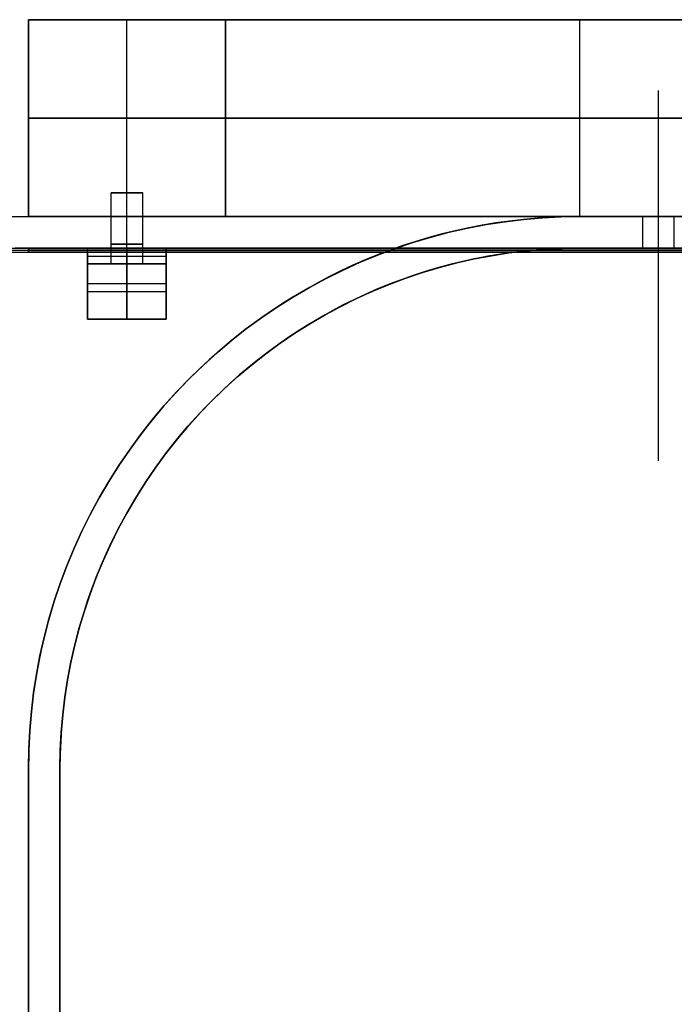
# Model space of a CAD drawing. Extents: x -1808 to 814, y 59 to 2017.
# Tile 28 of 52: x -741 to -658, y 1068 to 1193. Entities that reach past the tile are written whole.
import ezdxf

# ---------------------------------------------------------------- set-up
doc = ezdxf.new("R2010")
doc.units = 0
for name, color, linetype in [('LIVELLO_01', 12, 'CONTINUOUS'), ('LIVELLO_02', 192, 'CONTINUOUS'), ('LIVELLO_03', 5, 'CONTINUOUS'), ('PREDEFINITO', 7, 'CONTINUOUS')]:
    doc.layers.add(name, color=color, linetype=linetype)

msp = doc.modelspace()

# ---------------------------------------------------------------- linework, layer by layer
at = {"layer": 'LIVELLO_01'}
for p, q in [((-739.96, 1193, 67.61), (-740, 1193, 70)), ((-740, 1193, 70), (-740, 1193, 500)), ((-740, 1193, 500), (-740, 1168, 500)), ((-740, 1193, 500), (-715, 1193, 500)), ((-740, 1168, 70), (-740, 1193, 70)), ((-740, 1193, 250), (-715, 1193, 250)), ((-739.84, 1193, 65.22), (-739.96, 1193, 67.61)), ((-739.63, 1193, 62.84), (-739.84, 1193, 65.22)), ((-739.35, 1193, 60.47), (-739.63, 1193, 62.84)), ((-738.98, 1193, 58.11), (-739.35, 1193, 60.47)), ((-738.54, 1193, 55.76), (-738.98, 1193, 58.11)), ((-738.01, 1193, 53.43), (-738.54, 1193, 55.76)), ((-737.4, 1193, 51.11), (-738.01, 1193, 53.43)), ((-736.72, 1193, 48.82), (-737.4, 1193, 51.11)), ((-735.96, 1193, 46.56), (-736.72, 1193, 48.82)), ((-735.12, 1193, 44.32), (-735.96, 1193, 46.56)), ((-734.2, 1193, 42.11), (-735.12, 1193, 44.32)), ((-733.22, 1193, 39.94), (-734.2, 1193, 42.11)), ((-732.15, 1193, 37.8), (-733.22, 1193, 39.94)), ((-731.02, 1193, 35.69), (-732.15, 1193, 37.8)), ((-729.81, 1193, 33.63), (-731.02, 1193, 35.69)), ((-728.53, 1193, 31.61), (-729.81, 1193, 33.63)), ((-727.19, 1193, 29.63), (-728.53, 1193, 31.61)), ((-727.5, 1168, 500), (-727.5, 1193, 500)), ((-725.78, 1193, 27.7), (-727.19, 1193, 29.63)), ((-724.3, 1193, 25.82), (-725.78, 1193, 27.7)), ((-722.76, 1193, 24), (-724.3, 1193, 25.82)), ((-721.16, 1193, 22.22), (-722.76, 1193, 24)), ((-719.5, 1193, 20.5), (-721.16, 1193, 22.22)), ((-717.78, 1193, 18.84), (-719.5, 1193, 20.5)), ((-716, 1193, 17.24), (-717.78, 1193, 18.84)), ((-714.18, 1193, 15.7), (-716, 1193, 17.24)), ((-715, 1193, 500), (-715, 1168, 500)), ((-715, 1193, 500), (-715, 1193, 70)), ((-715, 1193, 70), (-714.97, 1193, 68.46)), ((-715, 1168, 70), (-715, 1193, 70)), ((-714.97, 1193, 68.46), (-714.9, 1193, 66.93)), ((-714.9, 1193, 66.93), (-714.76, 1193, 65.4)), ((-714.76, 1193, 65.4), (-714.58, 1193, 63.87)), ((-714.58, 1193, 63.87), (-714.35, 1193, 62.35)), ((-714.35, 1193, 62.35), (-714.06, 1193, 60.84)), ((-712.3, 1193, 14.22), (-714.18, 1193, 15.7)), ((-714.06, 1193, 60.84), (-713.72, 1193, 59.35)), ((-713.72, 1193, 59.35), (-713.33, 1193, 57.86)), ((-713.33, 1193, 57.86), (-712.89, 1193, 56.39)), ((-712.89, 1193, 56.39), (-712.4, 1193, 54.93)), ((-712.4, 1193, 54.93), (-711.86, 1193, 53.49)), ((-710.37, 1193, 12.81), (-712.3, 1193, 14.22)), ((-711.86, 1193, 53.49), (-711.27, 1193, 52.07)), ((-711.27, 1193, 52.07), (-710.64, 1193, 50.67)), ((-710.64, 1193, 50.67), (-709.95, 1193, 49.3)), ((-708.39, 1193, 11.47), (-710.37, 1193, 12.81)), ((-709.95, 1193, 49.3), (-709.22, 1193, 47.95)), ((-709.22, 1193, 47.95), (-708.45, 1193, 46.62)), ((-708.45, 1193, 46.62), (-707.63, 1193, 45.32)), ((-706.37, 1193, 10.19), (-708.39, 1193, 11.47)), ((-707.63, 1193, 45.32), (-706.76, 1193, 44.05)), ((-706.76, 1193, 44.05), (-705.86, 1193, 42.81)), ((-704.31, 1193, 8.98), (-706.37, 1193, 10.19)), ((-705.86, 1193, 42.81), (-704.91, 1193, 41.6)), ((-704.91, 1193, 41.6), (-703.92, 1193, 40.43)), ((-702.2, 1193, 7.85), (-704.31, 1193, 8.98)), ((-703.92, 1193, 40.43), (-702.89, 1193, 39.29)), ((-702.89, 1193, 39.29), (-701.82, 1193, 38.18)), ((-700.06, 1193, 6.78), (-702.2, 1193, 7.85)), ((-701.82, 1193, 38.18), (-700.71, 1193, 37.11)), ((-700.71, 1193, 37.11), (-699.57, 1193, 36.08)), ((-697.89, 1193, 5.8), (-700.06, 1193, 6.78)), ((-699.57, 1193, 36.08), (-698.4, 1193, 35.09)), ((-698.4, 1193, 35.09), (-697.19, 1193, 34.14)), ((-695.68, 1193, 4.88), (-697.89, 1193, 5.8)), ((-697.19, 1193, 34.14), (-695.95, 1193, 33.24)), ((-695.95, 1193, 33.24), (-694.68, 1193, 32.37)), ((-693.44, 1193, 4.04), (-695.68, 1193, 4.88)), ((-694.68, 1193, 32.37), (-693.38, 1193, 31.55)), ((-691.18, 1193, 3.28), (-693.44, 1193, 4.04)), ((-693.38, 1193, 31.55), (-692.05, 1193, 30.78)), ((-692.05, 1193, 30.78), (-690.7, 1193, 30.05)), ((-688.89, 1193, 2.6), (-691.18, 1193, 3.28)), ((-690.7, 1193, 30.05), (-689.33, 1193, 29.36)), ((-689.33, 1193, 29.36), (-687.93, 1193, 28.73)), ((-686.57, 1193, 1.99), (-688.89, 1193, 2.6)), ((-687.93, 1193, 28.73), (-686.51, 1193, 28.14)), ((-684.24, 1193, 1.46), (-686.57, 1193, 1.99)), ((-686.51, 1193, 28.14), (-685.07, 1193, 27.6)), ((-685.07, 1193, 27.6), (-683.61, 1193, 27.11)), ((-681.89, 1193, 1.02), (-684.24, 1193, 1.46)), ((-683.61, 1193, 27.11), (-682.14, 1193, 26.67)), ((-682.14, 1193, 26.67), (-680.65, 1193, 26.28)), ((-679.53, 1193, 0.65), (-681.89, 1193, 1.02)), ((-680.65, 1193, 26.28), (-679.16, 1193, 25.94)), ((-677.16, 1193, 0.37), (-679.53, 1193, 0.65)), ((-679.16, 1193, 25.94), (-677.65, 1193, 25.65)), ((-677.65, 1193, 25.65), (-676.13, 1193, 25.42)), ((-674.78, 1193, 0.16), (-677.16, 1193, 0.37)), ((-676.13, 1193, 25.42), (-674.6, 1193, 25.24)), ((-672.39, 1193, 0.04), (-674.78, 1193, 0.16)), ((-674.6, 1193, 25.24), (-673.07, 1193, 25.1)), ((-673.07, 1193, 25.1), (-671.54, 1193, 25.03)), ((-670, 1193), (-672.39, 1193, 0.04)), ((-671.54, 1193, 25.03), (-670, 1193, 25)), ((-500, 1193), (-670, 1193)), ((-670, 1193, 25), (-500, 1193, 25)), ((-670, 1168), (-670, 1193)), ((-670, 1168, 25), (-670, 1193, 25)), ((-740, 1180.5, 500), (-740, 1180.5, 70)), ((-740, 1180.5, 70), (-739.96, 1180.5, 67.61)), ((-715, 1180.5, 500), (-740, 1180.5, 500)), ((-739.96, 1180.5, 67.61), (-739.84, 1180.5, 65.22)), ((-739.84, 1180.5, 65.22), (-739.63, 1180.5, 62.84)), ((-739.63, 1180.5, 62.84), (-739.35, 1180.5, 60.47)), ((-739.35, 1180.5, 60.47), (-738.98, 1180.5, 58.11)), ((-738.98, 1180.5, 58.11), (-738.54, 1180.5, 55.76)), ((-738.54, 1180.5, 55.76), (-738.01, 1180.5, 53.43)), ((-738.01, 1180.5, 53.43), (-737.4, 1180.5, 51.11)), ((-737.4, 1180.5, 51.11), (-736.72, 1180.5, 48.82)), ((-736.72, 1180.5, 48.82), (-735.96, 1180.5, 46.56)), ((-735.96, 1180.5, 46.56), (-735.12, 1180.5, 44.32)), ((-735.12, 1180.5, 44.32), (-734.2, 1180.5, 42.11)), ((-734.2, 1180.5, 42.11), (-733.22, 1180.5, 39.94)), ((-733.22, 1180.5, 39.94), (-732.15, 1180.5, 37.8)), ((-732.15, 1180.5, 37.8), (-731.02, 1180.5, 35.69)), ((-731.02, 1180.5, 35.69), (-729.81, 1180.5, 33.63)), ((-729.81, 1180.5, 33.63), (-728.53, 1180.5, 31.61)), ((-728.53, 1180.5, 31.61), (-727.19, 1180.5, 29.63)), ((-727.19, 1180.5, 29.63), (-725.78, 1180.5, 27.7)), ((-725.78, 1180.5, 27.7), (-724.3, 1180.5, 25.82)), ((-724.3, 1180.5, 25.82), (-722.76, 1180.5, 24)), ((-722.76, 1180.5, 24), (-721.16, 1180.5, 22.22)), ((-721.16, 1180.5, 22.22), (-719.5, 1180.5, 20.5)), ((-719.5, 1180.5, 20.5), (-717.78, 1180.5, 18.84)), ((-717.78, 1180.5, 18.84), (-716, 1180.5, 17.24)), ((-716, 1180.5, 17.24), (-714.18, 1180.5, 15.7)), ((-714.97, 1180.5, 68.46), (-715, 1180.5, 70)), ((-715, 1180.5, 70), (-715, 1180.5, 500)), ((-714.9, 1180.5, 66.93), (-714.97, 1180.5, 68.46)), ((-714.76, 1180.5, 65.4), (-714.9, 1180.5, 66.93)), ((-714.58, 1180.5, 63.87), (-714.76, 1180.5, 65.4)), ((-714.35, 1180.5, 62.35), (-714.58, 1180.5, 63.87)), ((-714.06, 1180.5, 60.84), (-714.35, 1180.5, 62.35)), ((-714.18, 1180.5, 15.7), (-712.3, 1180.5, 14.22)), ((-713.72, 1180.5, 59.35), (-714.06, 1180.5, 60.84)), ((-713.33, 1180.5, 57.86), (-713.72, 1180.5, 59.35)), ((-712.89, 1180.5, 56.39), (-713.33, 1180.5, 57.86)), ((-712.4, 1180.5, 54.93), (-712.89, 1180.5, 56.39)), ((-711.86, 1180.5, 53.49), (-712.4, 1180.5, 54.93)), ((-712.3, 1180.5, 14.22), (-710.37, 1180.5, 12.81)), ((-711.27, 1180.5, 52.07), (-711.86, 1180.5, 53.49)), ((-710.64, 1180.5, 50.67), (-711.27, 1180.5, 52.07)), ((-709.95, 1180.5, 49.3), (-710.64, 1180.5, 50.67)), ((-710.37, 1180.5, 12.81), (-708.39, 1180.5, 11.47)), ((-709.22, 1180.5, 47.95), (-709.95, 1180.5, 49.3)), ((-708.45, 1180.5, 46.62), (-709.22, 1180.5, 47.95)), ((-707.63, 1180.5, 45.32), (-708.45, 1180.5, 46.62)), ((-708.39, 1180.5, 11.47), (-706.37, 1180.5, 10.19)), ((-706.76, 1180.5, 44.05), (-707.63, 1180.5, 45.32)), ((-705.86, 1180.5, 42.81), (-706.76, 1180.5, 44.05)), ((-706.37, 1180.5, 10.19), (-704.31, 1180.5, 8.98)), ((-704.91, 1180.5, 41.6), (-705.86, 1180.5, 42.81)), ((-703.92, 1180.5, 40.43), (-704.91, 1180.5, 41.6)), ((-704.31, 1180.5, 8.98), (-702.2, 1180.5, 7.85)), ((-702.89, 1180.5, 39.29), (-703.92, 1180.5, 40.43)), ((-701.82, 1180.5, 38.18), (-702.89, 1180.5, 39.29)), ((-702.2, 1180.5, 7.85), (-700.06, 1180.5, 6.78)), ((-700.71, 1180.5, 37.11), (-701.82, 1180.5, 38.18)), ((-699.57, 1180.5, 36.08), (-700.71, 1180.5, 37.11)), ((-700.06, 1180.5, 6.78), (-697.89, 1180.5, 5.8)), ((-698.4, 1180.5, 35.09), (-699.57, 1180.5, 36.08)), ((-697.19, 1180.5, 34.14), (-698.4, 1180.5, 35.09)), ((-697.89, 1180.5, 5.8), (-695.68, 1180.5, 4.88)), ((-695.95, 1180.5, 33.24), (-697.19, 1180.5, 34.14)), ((-694.68, 1180.5, 32.37), (-695.95, 1180.5, 33.24)), ((-695.68, 1180.5, 4.88), (-693.44, 1180.5, 4.04)), ((-693.38, 1180.5, 31.55), (-694.68, 1180.5, 32.37)), ((-693.44, 1180.5, 4.04), (-691.18, 1180.5, 3.28)), ((-692.05, 1180.5, 30.78), (-693.38, 1180.5, 31.55)), ((-690.7, 1180.5, 30.05), (-692.05, 1180.5, 30.78)), ((-691.18, 1180.5, 3.28), (-688.89, 1180.5, 2.6)), ((-689.33, 1180.5, 29.36), (-690.7, 1180.5, 30.05)), ((-687.93, 1180.5, 28.73), (-689.33, 1180.5, 29.36)), ((-688.89, 1180.5, 2.6), (-686.57, 1180.5, 1.99)), ((-686.51, 1180.5, 28.14), (-687.93, 1180.5, 28.73)), ((-686.57, 1180.5, 1.99), (-684.24, 1180.5, 1.46)), ((-685.07, 1180.5, 27.6), (-686.51, 1180.5, 28.14)), ((-683.61, 1180.5, 27.11), (-685.07, 1180.5, 27.6)), ((-684.24, 1180.5, 1.46), (-681.89, 1180.5, 1.02)), ((-682.14, 1180.5, 26.67), (-683.61, 1180.5, 27.11)), ((-680.65, 1180.5, 26.28), (-682.14, 1180.5, 26.67)), ((-681.89, 1180.5, 1.02), (-679.53, 1180.5, 0.65)), ((-679.16, 1180.5, 25.94), (-680.65, 1180.5, 26.28)), ((-679.53, 1180.5, 0.65), (-677.16, 1180.5, 0.37)), ((-677.65, 1180.5, 25.65), (-679.16, 1180.5, 25.94)), ((-676.13, 1180.5, 25.42), (-677.65, 1180.5, 25.65)), ((-677.16, 1180.5, 0.37), (-674.78, 1180.5, 0.16)), ((-674.6, 1180.5, 25.24), (-676.13, 1180.5, 25.42)), ((-674.78, 1180.5, 0.16), (-672.39, 1180.5, 0.04)), ((-673.07, 1180.5, 25.1), (-674.6, 1180.5, 25.24)), ((-671.54, 1180.5, 25.03), (-673.07, 1180.5, 25.1)), ((-672.39, 1180.5, 0.04), (-670, 1180.5)), ((-670, 1180.5, 25), (-671.54, 1180.5, 25.03)), ((-670, 1180.5), (-500, 1180.5)), ((-500, 1180.5, 25), (-670, 1180.5, 25)), ((-729.5, 1168, 482.5), (-729.5, 1171, 482.5)), ((-725.5, 1171, 482.5), (-729.5, 1171, 482.5)), ((-727.5, 1171, 480.5), (-727.5, 1171, 484.5)), ((-727.5, 1168, 484.5), (-727.5, 1171, 484.5)), ((-727.5, 1168, 480.5), (-727.5, 1171, 480.5)), ((-725.5, 1168, 482.5), (-725.5, 1171, 482.5)), ((-740, 1168, 500), (-715, 1168, 500)), ((-739.96, 1168, 67.61), (-740, 1168, 70)), ((-740, 1168, 70), (-740, 1168, 500)), ((-740, 1168, 250), (-715, 1168, 250)), ((-739.84, 1168, 65.22), (-739.96, 1168, 67.61)), ((-739.63, 1168, 62.84), (-739.84, 1168, 65.22)), ((-739.35, 1168, 60.47), (-739.63, 1168, 62.84)), ((-738.98, 1168, 58.11), (-739.35, 1168, 60.47)), ((-738.54, 1168, 55.76), (-738.98, 1168, 58.11)), ((-738.01, 1168, 53.43), (-738.54, 1168, 55.76)), ((-737.4, 1168, 51.11), (-738.01, 1168, 53.43)), ((-736.72, 1168, 48.82), (-737.4, 1168, 51.11)), ((-735.96, 1168, 46.56), (-736.72, 1168, 48.82)), ((-735.12, 1168, 44.32), (-735.96, 1168, 46.56)), ((-734.2, 1168, 42.11), (-735.12, 1168, 44.32)), ((-733.22, 1168, 39.94), (-734.2, 1168, 42.11)), ((-732.15, 1168, 37.8), (-733.22, 1168, 39.94)), ((-731.02, 1168, 35.69), (-732.15, 1168, 37.8)), ((-729.81, 1168, 33.63), (-731.02, 1168, 35.69)), ((-728.53, 1168, 31.61), (-729.81, 1168, 33.63)), ((-727.19, 1168, 29.63), (-728.53, 1168, 31.61)), ((-725.78, 1168, 27.7), (-727.19, 1168, 29.63)), ((-724.3, 1168, 25.82), (-725.78, 1168, 27.7)), ((-722.76, 1168, 24), (-724.3, 1168, 25.82)), ((-721.16, 1168, 22.22), (-722.76, 1168, 24)), ((-719.5, 1168, 20.5), (-721.16, 1168, 22.22)), ((-717.78, 1168, 18.84), (-719.5, 1168, 20.5)), ((-716, 1168, 17.24), (-717.78, 1168, 18.84)), ((-714.18, 1168, 15.7), (-716, 1168, 17.24)), ((-715, 1168, 500), (-715, 1168, 70)), ((-715, 1168, 70), (-714.97, 1168, 68.46)), ((-714.97, 1168, 68.46), (-714.9, 1168, 66.93)), ((-714.9, 1168, 66.93), (-714.76, 1168, 65.4)), ((-714.76, 1168, 65.4), (-714.58, 1168, 63.87)), ((-714.58, 1168, 63.87), (-714.35, 1168, 62.35)), ((-714.35, 1168, 62.35), (-714.06, 1168, 60.84)), ((-712.3, 1168, 14.22), (-714.18, 1168, 15.7)), ((-714.06, 1168, 60.84), (-713.72, 1168, 59.35)), ((-713.72, 1168, 59.35), (-713.33, 1168, 57.86)), ((-713.33, 1168, 57.86), (-712.89, 1168, 56.39)), ((-712.89, 1168, 56.39), (-712.4, 1168, 54.93)), ((-712.4, 1168, 54.93), (-711.86, 1168, 53.49)), ((-710.37, 1168, 12.81), (-712.3, 1168, 14.22)), ((-711.86, 1168, 53.49), (-711.27, 1168, 52.07)), ((-711.27, 1168, 52.07), (-710.64, 1168, 50.67)), ((-710.64, 1168, 50.67), (-709.95, 1168, 49.3)), ((-708.39, 1168, 11.47), (-710.37, 1168, 12.81)), ((-709.95, 1168, 49.3), (-709.22, 1168, 47.95)), ((-709.22, 1168, 47.95), (-708.45, 1168, 46.62)), ((-708.45, 1168, 46.62), (-707.63, 1168, 45.32)), ((-706.37, 1168, 10.19), (-708.39, 1168, 11.47)), ((-707.63, 1168, 45.32), (-706.76, 1168, 44.05)), ((-706.76, 1168, 44.05), (-705.86, 1168, 42.81)), ((-704.31, 1168, 8.98), (-706.37, 1168, 10.19)), ((-705.86, 1168, 42.81), (-704.91, 1168, 41.6)), ((-704.91, 1168, 41.6), (-703.92, 1168, 40.43)), ((-702.2, 1168, 7.85), (-704.31, 1168, 8.98)), ((-703.92, 1168, 40.43), (-702.89, 1168, 39.29)), ((-702.89, 1168, 39.29), (-701.82, 1168, 38.18)), ((-700.06, 1168, 6.78), (-702.2, 1168, 7.85)), ((-701.82, 1168, 38.18), (-700.71, 1168, 37.11)), ((-700.71, 1168, 37.11), (-699.57, 1168, 36.08)), ((-697.89, 1168, 5.8), (-700.06, 1168, 6.78)), ((-699.57, 1168, 36.08), (-698.4, 1168, 35.09)), ((-698.4, 1168, 35.09), (-697.19, 1168, 34.14)), ((-695.68, 1168, 4.88), (-697.89, 1168, 5.8)), ((-697.19, 1168, 34.14), (-695.95, 1168, 33.24)), ((-695.95, 1168, 33.24), (-694.68, 1168, 32.37)), ((-693.44, 1168, 4.04), (-695.68, 1168, 4.88)), ((-694.68, 1168, 32.37), (-693.38, 1168, 31.55)), ((-691.18, 1168, 3.28), (-693.44, 1168, 4.04)), ((-693.38, 1168, 31.55), (-692.05, 1168, 30.78)), ((-692.05, 1168, 30.78), (-690.7, 1168, 30.05)), ((-688.89, 1168, 2.6), (-691.18, 1168, 3.28)), ((-690.7, 1168, 30.05), (-689.33, 1168, 29.36)), ((-689.33, 1168, 29.36), (-687.93, 1168, 28.73)), ((-686.57, 1168, 1.99), (-688.89, 1168, 2.6)), ((-687.93, 1168, 28.73), (-686.51, 1168, 28.14)), ((-684.24, 1168, 1.46), (-686.57, 1168, 1.99)), ((-686.51, 1168, 28.14), (-685.07, 1168, 27.6)), ((-685.07, 1168, 27.6), (-683.61, 1168, 27.11)), ((-681.89, 1168, 1.02), (-684.24, 1168, 1.46)), ((-683.61, 1168, 27.11), (-682.14, 1168, 26.67)), ((-682.14, 1168, 26.67), (-680.65, 1168, 26.28)), ((-679.53, 1168, 0.65), (-681.89, 1168, 1.02)), ((-680.65, 1168, 26.28), (-679.16, 1168, 25.94)), ((-677.16, 1168, 0.37), (-679.53, 1168, 0.65)), ((-679.16, 1168, 25.94), (-677.65, 1168, 25.65)), ((-677.65, 1168, 25.65), (-676.13, 1168, 25.42)), ((-674.78, 1168, 0.16), (-677.16, 1168, 0.37)), ((-676.13, 1168, 25.42), (-674.6, 1168, 25.24)), ((-672.39, 1168, 0.04), (-674.78, 1168, 0.16)), ((-674.6, 1168, 25.24), (-673.07, 1168, 25.1)), ((-673.07, 1168, 25.1), (-671.54, 1168, 25.03)), ((-670, 1168), (-672.39, 1168, 0.04)), ((-671.54, 1168, 25.03), (-670, 1168, 25)), ((-670, 1168, 25), (-500, 1168, 25)), ((-500, 1168), (-670, 1168))]:
    msp.add_line(p, q, dxfattribs=at)
at = {"layer": 'LIVELLO_01', "extrusion": (0, 1, 0)}
for centre in [(727.5, 482.5, 1171), (727.5, 482.5, 1168)]:
    msp.add_circle(centre, 2, dxfattribs=at)
at = {"layer": 'LIVELLO_02'}
for p, q in [((-742.25, 1163.96, 499.5), (-740, 1164, 499.5)), ((-740, 1164, 492.5), (-742.25, 1163.96, 492.5)), ((-742.25, 1163.96, 496), (-740, 1164, 496)), ((-740, 1163.75, 492.25), (-742.24, 1163.71, 492.25)), ((-742.24, 1163.71, 499.75), (-740, 1163.75, 499.75)), ((-740, 1164, 499.5), (-430, 1164, 499.5)), ((-430, 1164, 492.5), (-740, 1164, 492.5)), ((-740, 1164, 496), (-430, 1164, 496)), ((-740, 1164, 492.5), (-740, 1164, 499.5)), ((-740, 1163.5, 492), (-740, 1164, 492.5)), ((-740, 1164, 499.5), (-740, 1163.5, 500)), ((-430, 1163.75, 492.25), (-740, 1163.75, 492.25)), ((-740, 1163.75, 499.75), (-430, 1163.75, 499.75)), ((-740, 1163.5, 492), (-742.24, 1163.46, 492)), ((-742.24, 1163.46, 500), (-740, 1163.5, 500)), ((-430, 1163.5, 492), (-740, 1163.5, 492)), ((-740, 1163.5, 500), (-430, 1163.5, 500))]:
    msp.add_line(p, q, dxfattribs=at)
at = {"layer": 'LIVELLO_03'}
for p, q in [((-740, 1168, 475), (-742.39, 1167.96, 475)), ((-740, 1168, 500), (-742.39, 1167.96, 500)), ((-742.39, 1167.96, 487.5), (-740, 1168, 487.5)), ((-430, 1168, 475), (-740, 1168, 475)), ((-430, 1168, 500), (-740, 1168, 500)), ((-740, 1168, 487.5), (-430, 1168, 487.5)), ((-740, 1168, 475), (-740, 1168, 500)), ((-729.5, 1164, 482.5), (-729.5, 1168, 482.5)), ((-727.5, 1164, 484.5), (-727.5, 1168, 484.5)), ((-727.5, 1164, 480.5), (-727.5, 1168, 480.5)), ((-725.5, 1164, 482.5), (-725.5, 1168, 482.5)), ((-677.16, 1167.63), (-679.53, 1167.35)), ((-677.16, 1167.63, 25), (-679.53, 1167.35, 25)), ((-679.53, 1167.35, 12.5), (-677.16, 1167.63, 12.5)), ((-674.78, 1167.84), (-677.16, 1167.63)), ((-674.78, 1167.84, 25), (-677.16, 1167.63, 25)), ((-677.16, 1167.63, 12.5), (-674.78, 1167.84, 12.5)), ((-672.39, 1167.96), (-674.78, 1167.84)), ((-672.39, 1167.96, 25), (-674.78, 1167.84, 25)), ((-674.78, 1167.84, 12.5), (-672.39, 1167.96, 12.5)), ((-670, 1168), (-672.39, 1167.96)), ((-670, 1168, 25), (-672.39, 1167.96, 25)), ((-672.39, 1167.96, 12.5), (-670, 1168, 12.5)), ((-500, 1168), (-670, 1168)), ((-500, 1168, 25), (-670, 1168, 25)), ((-670, 1168, 12.5), (-662, 1168, 12.5)), ((-670, 1168), (-670, 1168, 25)), ((-662, 1164, 12.5), (-662, 1168, 12.5)), ((-660, 1164, 14.5), (-660, 1168, 14.5)), ((-660, 1164, 10.5), (-660, 1168, 10.5)), ((-658, 1164, 12.5), (-658, 1168, 12.5)), ((-684.24, 1166.54), (-686.57, 1166.01)), ((-684.24, 1166.54, 25), (-686.57, 1166.01, 25)), ((-686.57, 1166.01, 12.5), (-684.24, 1166.54, 12.5)), ((-681.89, 1166.98), (-684.24, 1166.54)), ((-681.89, 1166.98, 25), (-684.24, 1166.54, 25)), ((-684.24, 1166.54, 12.5), (-681.89, 1166.98, 12.5)), ((-679.53, 1167.35), (-681.89, 1166.98)), ((-679.53, 1167.35, 25), (-681.89, 1166.98, 25)), ((-681.89, 1166.98, 12.5), (-679.53, 1167.35, 12.5)), ((-688.89, 1165.4), (-691.18, 1164.72)), ((-688.89, 1165.4, 25), (-691.18, 1164.72, 25)), ((-691.18, 1164.72, 12.5), (-688.89, 1165.4, 12.5)), ((-686.57, 1166.01), (-688.89, 1165.4)), ((-686.57, 1166.01, 25), (-688.89, 1165.4, 25)), ((-688.89, 1165.4, 12.5), (-686.57, 1166.01, 12.5)), ((-742.25, 1163.96, 475), (-740, 1164, 475)), ((-742.25, 1163.96, 500), (-740, 1164, 500)), ((-740, 1164, 487.5), (-742.25, 1163.96, 487.5)), ((-740, 1164, 475), (-430, 1164, 475)), ((-740, 1164, 500), (-430, 1164, 500)), ((-430, 1164, 487.5), (-740, 1164, 487.5)), ((-740, 1164, 475), (-740, 1164, 500)), ((-732.5, 1164, 475), (-732.5, 1164, 492)), ((-732.5, 1162, 475), (-732.5, 1164, 475)), ((-732.5, 1164, 492), (-732.5, 1155, 492)), ((-732.5, 1164, 475), (-722.5, 1164, 475)), ((-722.5, 1164, 492), (-732.5, 1164, 492)), ((-732.5, 1164, 483.5), (-732.5, 1162, 483.5)), ((-732.5, 1164, 483.5), (-729.23, 1164, 483.5)), ((-729.5, 1162, 482.5), (-729.5, 1164, 482.5)), ((-727.5, 1164, 492), (-727.5, 1164, 484.5)), ((-727.5, 1164, 480.5), (-727.5, 1164, 475)), ((-727.5, 1155, 492), (-727.5, 1164, 492)), ((-727.5, 1164, 475), (-727.5, 1162, 475)), ((-727.5, 1162, 480.5), (-727.5, 1164, 480.5)), ((-727.5, 1162, 484.5), (-727.5, 1164, 484.5)), ((-725.77, 1164, 483.5), (-722.5, 1164, 483.5)), ((-725.5, 1162, 482.5), (-725.5, 1164, 482.5)), ((-722.5, 1164, 475), (-722.5, 1164, 492)), ((-722.5, 1164, 492), (-722.5, 1155, 492)), ((-722.5, 1162, 475), (-722.5, 1164, 475)), ((-722.5, 1164, 483.5), (-722.5, 1162, 483.5)), ((-693.44, 1163.96), (-695.68, 1163.12)), ((-693.44, 1163.96, 25), (-695.68, 1163.12, 25)), ((-695.68, 1163.12, 12.5), (-693.44, 1163.96, 12.5)), ((-691.18, 1164.72), (-693.44, 1163.96)), ((-691.18, 1164.72, 25), (-693.44, 1163.96, 25)), ((-693.44, 1163.96, 12.5), (-691.18, 1164.72, 12.5)), ((-676.75, 1163.65), (-674.5, 1163.85)), ((-676.75, 1163.65, 25), (-674.5, 1163.85, 25)), ((-674.5, 1163.85, 12.5), (-676.75, 1163.65, 12.5)), ((-674.5, 1163.85), (-672.25, 1163.96)), ((-674.5, 1163.85, 25), (-672.25, 1163.96, 25)), ((-672.25, 1163.96, 12.5), (-674.5, 1163.85, 12.5)), ((-672.25, 1163.96), (-670, 1164)), ((-672.25, 1163.96, 25), (-670, 1164, 25)), ((-670, 1164, 12.5), (-672.25, 1163.96, 12.5)), ((-670, 1164), (-500, 1164)), ((-670, 1164, 25), (-500, 1164, 25)), ((-662, 1164, 12.5), (-670, 1164, 12.5)), ((-670, 1164), (-670, 1164, 25)), ((-512, 1164, 12.5), (-658, 1164, 12.5)), ((-732.5, 1163, 475), (-722.5, 1163, 475)), ((-695.68, 1163.12), (-697.89, 1162.2)), ((-695.68, 1163.12, 25), (-697.89, 1162.2, 25)), ((-697.89, 1162.2, 12.5), (-695.68, 1163.12, 12.5)), ((-685.63, 1162.12), (-683.43, 1162.62)), ((-685.63, 1162.12, 25), (-683.43, 1162.62, 25)), ((-683.43, 1162.62, 12.5), (-685.63, 1162.12, 12.5)), ((-683.43, 1162.62), (-681.21, 1163.04)), ((-683.43, 1162.62, 25), (-681.21, 1163.04, 25)), ((-681.21, 1163.04, 12.5), (-683.43, 1162.62, 12.5)), ((-681.21, 1163.04), (-678.99, 1163.39)), ((-681.21, 1163.04, 25), (-678.99, 1163.39, 25)), ((-678.99, 1163.39, 12.5), (-681.21, 1163.04, 12.5)), ((-678.99, 1163.39), (-676.75, 1163.65)), ((-678.99, 1163.39, 25), (-676.75, 1163.65, 25)), ((-676.75, 1163.65, 12.5), (-678.99, 1163.39, 12.5)), ((-732.5, 1162, 490), (-732.5, 1162, 475)), ((-732.5, 1155, 490), (-732.5, 1162, 490)), ((-722.5, 1162, 490), (-732.5, 1162, 490)), ((-722.5, 1162, 475), (-732.5, 1162, 475)), ((-732.5, 1162, 482.5), (-729.5, 1162, 482.5)), ((-727.5, 1162, 490), (-727.5, 1155, 490)), ((-727.5, 1162, 475), (-727.5, 1162, 480.5)), ((-727.5, 1162, 484.5), (-727.5, 1162, 490)), ((-725.5, 1162, 482.5), (-722.5, 1162, 482.5)), ((-722.5, 1155, 490), (-722.5, 1162, 490)), ((-722.5, 1162, 490), (-722.5, 1162, 475)), ((-697.89, 1162.2), (-700.06, 1161.22)), ((-697.89, 1162.2, 25), (-700.06, 1161.22, 25)), ((-700.06, 1161.22, 12.5), (-697.89, 1162.2, 12.5)), ((-689.97, 1160.91), (-687.81, 1161.55)), ((-689.97, 1160.91, 25), (-687.81, 1161.55, 25)), ((-687.81, 1161.55, 12.5), (-689.97, 1160.91, 12.5)), ((-687.81, 1161.55), (-685.63, 1162.12)), ((-687.81, 1161.55, 25), (-685.63, 1162.12, 25)), ((-685.63, 1162.12, 12.5), (-687.81, 1161.55, 12.5)), ((-702.2, 1160.15), (-704.31, 1159.02)), ((-702.2, 1160.15, 25), (-704.31, 1159.02, 25)), ((-704.31, 1159.02, 12.5), (-702.2, 1160.15, 12.5)), ((-700.06, 1161.22), (-702.2, 1160.15)), ((-700.06, 1161.22, 25), (-702.2, 1160.15, 25)), ((-702.2, 1160.15, 12.5), (-700.06, 1161.22, 12.5)), ((-694.21, 1159.4), (-692.1, 1160.19)), ((-694.21, 1159.4, 25), (-692.1, 1160.19, 25)), ((-692.1, 1160.19, 12.5), (-694.21, 1159.4, 12.5)), ((-692.1, 1160.19), (-689.97, 1160.91)), ((-692.1, 1160.19, 25), (-689.97, 1160.91, 25)), ((-689.97, 1160.91, 12.5), (-692.1, 1160.19, 12.5)), ((-732.5, 1159.5, 492), (-732.5, 1159.5, 490)), ((-732.5, 1159.5, 492), (-722.5, 1159.5, 492)), ((-722.5, 1159.5, 492), (-722.5, 1159.5, 490)), ((-704.31, 1159.02), (-706.37, 1157.81)), ((-704.31, 1159.02, 25), (-706.37, 1157.81, 25)), ((-706.37, 1157.81, 12.5), (-704.31, 1159.02, 12.5)), ((-696.29, 1158.54), (-694.21, 1159.4)), ((-696.29, 1158.54, 25), (-694.21, 1159.4, 25)), ((-694.21, 1159.4, 12.5), (-696.29, 1158.54, 12.5)), ((-732.5, 1158.5, 490), (-722.5, 1158.5, 490)), ((-706.37, 1157.81), (-708.39, 1156.53)), ((-706.37, 1157.81, 25), (-708.39, 1156.53, 25)), ((-708.39, 1156.53, 12.5), (-706.37, 1157.81, 12.5)), ((-700.36, 1156.6), (-698.35, 1157.6)), ((-700.36, 1156.6, 25), (-698.35, 1157.6, 25)), ((-698.35, 1157.6, 12.5), (-700.36, 1156.6, 12.5)), ((-698.35, 1157.6), (-696.29, 1158.54)), ((-698.35, 1157.6, 25), (-696.29, 1158.54, 25)), ((-696.29, 1158.54, 12.5), (-698.35, 1157.6, 12.5)), ((-708.39, 1156.53), (-710.37, 1155.19)), ((-708.39, 1156.53, 25), (-710.37, 1155.19, 25)), ((-710.37, 1155.19, 12.5), (-708.39, 1156.53, 12.5)), ((-702.35, 1155.53), (-700.36, 1156.6)), ((-702.35, 1155.53, 25), (-700.36, 1156.6, 25)), ((-700.36, 1156.6, 12.5), (-702.35, 1155.53, 12.5)), ((-732.5, 1155, 492), (-732.5, 1155, 490)), ((-722.5, 1155, 492), (-732.5, 1155, 492)), ((-722.5, 1155, 490), (-732.5, 1155, 490)), ((-732.5, 1155, 491), (-722.5, 1155, 491)), ((-727.5, 1155, 490), (-727.5, 1155, 492)), ((-722.5, 1155, 492), (-722.5, 1155, 490)), ((-710.37, 1155.19), (-712.3, 1153.78)), ((-710.37, 1155.19, 25), (-712.3, 1153.78, 25)), ((-712.3, 1153.78, 12.5), (-710.37, 1155.19, 12.5)), ((-704.29, 1154.39), (-702.35, 1155.53)), ((-704.29, 1154.39, 25), (-702.35, 1155.53, 25)), ((-702.35, 1155.53, 12.5), (-704.29, 1154.39, 12.5)), ((-712.3, 1153.78), (-714.18, 1152.3)), ((-712.3, 1153.78, 25), (-714.18, 1152.3, 25)), ((-714.18, 1152.3, 12.5), (-712.3, 1153.78, 12.5)), ((-706.2, 1153.19), (-704.29, 1154.39)), ((-706.2, 1153.19, 25), (-704.29, 1154.39, 25)), ((-704.29, 1154.39, 12.5), (-706.2, 1153.19, 12.5)), ((-708.06, 1151.92), (-706.2, 1153.19)), ((-708.06, 1151.92, 25), (-706.2, 1153.19, 25)), ((-706.2, 1153.19, 12.5), (-708.06, 1151.92, 12.5)), ((-714.18, 1152.3), (-716, 1150.76)), ((-714.18, 1152.3, 25), (-716, 1150.76, 25)), ((-716, 1150.76, 12.5), (-714.18, 1152.3, 12.5)), ((-709.88, 1150.59), (-708.06, 1151.92)), ((-709.88, 1150.59, 25), (-708.06, 1151.92, 25)), ((-708.06, 1151.92, 12.5), (-709.88, 1150.59, 12.5)), ((-716, 1150.76), (-717.78, 1149.16)), ((-716, 1150.76, 25), (-717.78, 1149.16, 25)), ((-717.78, 1149.16, 12.5), (-716, 1150.76, 12.5)), ((-711.65, 1149.2), (-709.88, 1150.59)), ((-711.65, 1149.2, 25), (-709.88, 1150.59, 25)), ((-709.88, 1150.59, 12.5), (-711.65, 1149.2, 12.5)), ((-717.78, 1149.16), (-719.5, 1147.5)), ((-717.78, 1149.16, 25), (-719.5, 1147.5, 25)), ((-719.5, 1147.5, 12.5), (-717.78, 1149.16, 12.5)), ((-713.38, 1147.75), (-711.65, 1149.2)), ((-713.38, 1147.75, 25), (-711.65, 1149.2, 25)), ((-711.65, 1149.2, 12.5), (-713.38, 1147.75, 12.5)), ((-715.05, 1146.24), (-713.38, 1147.75)), ((-715.05, 1146.24, 25), (-713.38, 1147.75, 25)), ((-713.38, 1147.75, 12.5), (-715.05, 1146.24, 12.5)), ((-719.5, 1147.5), (-721.16, 1145.78)), ((-719.5, 1147.5, 25), (-721.16, 1145.78, 25)), ((-721.16, 1145.78, 12.5), (-719.5, 1147.5, 12.5)), ((-721.16, 1145.78), (-722.76, 1144)), ((-721.16, 1145.78, 25), (-722.76, 1144, 25)), ((-722.76, 1144, 12.5), (-721.16, 1145.78, 12.5)), ((-716.67, 1144.67), (-715.05, 1146.24)), ((-716.67, 1144.67, 25), (-715.05, 1146.24, 25)), ((-715.05, 1146.24, 12.5), (-716.67, 1144.67, 12.5)), ((-722.76, 1144), (-724.3, 1142.18)), ((-722.76, 1144, 25), (-724.3, 1142.18, 25)), ((-724.3, 1142.18, 12.5), (-722.76, 1144, 12.5)), ((-718.24, 1143.05), (-716.67, 1144.67)), ((-718.24, 1143.05, 25), (-716.67, 1144.67, 25)), ((-716.67, 1144.67, 12.5), (-718.24, 1143.05, 12.5)), ((-719.75, 1141.38), (-718.24, 1143.05)), ((-719.75, 1141.38, 25), (-718.24, 1143.05, 25)), ((-718.24, 1143.05, 12.5), (-719.75, 1141.38, 12.5)), ((-724.3, 1142.18), (-725.78, 1140.3)), ((-724.3, 1142.18, 25), (-725.78, 1140.3, 25)), ((-725.78, 1140.3, 12.5), (-724.3, 1142.18, 12.5)), ((-721.2, 1139.65), (-719.75, 1141.38)), ((-721.2, 1139.65, 25), (-719.75, 1141.38, 25)), ((-719.75, 1141.38, 12.5), (-721.2, 1139.65, 12.5)), ((-725.78, 1140.3), (-727.19, 1138.37)), ((-725.78, 1140.3, 25), (-727.19, 1138.37, 25)), ((-727.19, 1138.37, 12.5), (-725.78, 1140.3, 12.5)), ((-722.59, 1137.88), (-721.2, 1139.65)), ((-722.59, 1137.88, 25), (-721.2, 1139.65, 25)), ((-721.2, 1139.65, 12.5), (-722.59, 1137.88, 12.5)), ((-727.19, 1138.37), (-728.53, 1136.39)), ((-727.19, 1138.37, 25), (-728.53, 1136.39, 25)), ((-728.53, 1136.39, 12.5), (-727.19, 1138.37, 12.5)), ((-723.92, 1136.06), (-722.59, 1137.88)), ((-723.92, 1136.06, 25), (-722.59, 1137.88, 25)), ((-722.59, 1137.88, 12.5), (-723.92, 1136.06, 12.5)), ((-728.53, 1136.39), (-729.81, 1134.37)), ((-728.53, 1136.39, 25), (-729.81, 1134.37, 25)), ((-729.81, 1134.37, 12.5), (-728.53, 1136.39, 12.5)), ((-725.19, 1134.2), (-723.92, 1136.06)), ((-725.19, 1134.2, 25), (-723.92, 1136.06, 25)), ((-723.92, 1136.06, 12.5), (-725.19, 1134.2, 12.5)), ((-729.81, 1134.37), (-731.02, 1132.31)), ((-729.81, 1134.37, 25), (-731.02, 1132.31, 25)), ((-731.02, 1132.31, 12.5), (-729.81, 1134.37, 12.5)), ((-726.39, 1132.29), (-725.19, 1134.2)), ((-726.39, 1132.29, 25), (-725.19, 1134.2, 25)), ((-725.19, 1134.2, 12.5), (-726.39, 1132.29, 12.5)), ((-731.02, 1132.31), (-732.15, 1130.2)), ((-731.02, 1132.31, 25), (-732.15, 1130.2, 25)), ((-732.15, 1130.2, 12.5), (-731.02, 1132.31, 12.5)), ((-727.53, 1130.35), (-726.39, 1132.29)), ((-727.53, 1130.35, 25), (-726.39, 1132.29, 25)), ((-726.39, 1132.29, 12.5), (-727.53, 1130.35, 12.5)), ((-732.15, 1130.2), (-733.22, 1128.06)), ((-732.15, 1130.2, 25), (-733.22, 1128.06, 25)), ((-733.22, 1128.06, 12.5), (-732.15, 1130.2, 12.5)), ((-728.6, 1128.36), (-727.53, 1130.35)), ((-728.6, 1128.36, 25), (-727.53, 1130.35, 25)), ((-727.53, 1130.35, 12.5), (-728.6, 1128.36, 12.5)), ((-733.22, 1128.06), (-734.2, 1125.89)), ((-733.22, 1128.06, 25), (-734.2, 1125.89, 25)), ((-734.2, 1125.89, 12.5), (-733.22, 1128.06, 12.5)), ((-729.6, 1126.35), (-728.6, 1128.36)), ((-729.6, 1126.35, 25), (-728.6, 1128.36, 25)), ((-728.6, 1128.36, 12.5), (-729.6, 1126.35, 12.5)), ((-730.54, 1124.29), (-729.6, 1126.35)), ((-730.54, 1124.29, 25), (-729.6, 1126.35, 25)), ((-729.6, 1126.35, 12.5), (-730.54, 1124.29, 12.5)), ((-734.2, 1125.89), (-735.12, 1123.68)), ((-734.2, 1125.89, 25), (-735.12, 1123.68, 25)), ((-735.12, 1123.68, 12.5), (-734.2, 1125.89, 12.5)), ((-731.4, 1122.21), (-730.54, 1124.29)), ((-731.4, 1122.21, 25), (-730.54, 1124.29, 25)), ((-730.54, 1124.29, 12.5), (-731.4, 1122.21, 12.5)), ((-735.12, 1123.68), (-735.96, 1121.44)), ((-735.12, 1123.68, 25), (-735.96, 1121.44, 25)), ((-735.96, 1121.44, 12.5), (-735.12, 1123.68, 12.5)), ((-735.96, 1121.44), (-736.72, 1119.18)), ((-735.96, 1121.44, 25), (-736.72, 1119.18, 25)), ((-736.72, 1119.18, 12.5), (-735.96, 1121.44, 12.5)), ((-732.19, 1120.1), (-731.4, 1122.21)), ((-732.19, 1120.1, 25), (-731.4, 1122.21, 25)), ((-731.4, 1122.21, 12.5), (-732.19, 1120.1, 12.5)), ((-732.91, 1117.97), (-732.19, 1120.1)), ((-732.91, 1117.97, 25), (-732.19, 1120.1, 25)), ((-732.19, 1120.1, 12.5), (-732.91, 1117.97, 12.5)), ((-736.72, 1119.18), (-737.4, 1116.89)), ((-736.72, 1119.18, 25), (-737.4, 1116.89, 25)), ((-737.4, 1116.89, 12.5), (-736.72, 1119.18, 12.5)), ((-733.55, 1115.81), (-732.91, 1117.97)), ((-733.55, 1115.81, 25), (-732.91, 1117.97, 25)), ((-732.91, 1117.97, 12.5), (-733.55, 1115.81, 12.5)), ((-737.4, 1116.89), (-738.01, 1114.57)), ((-737.4, 1116.89, 25), (-738.01, 1114.57, 25)), ((-738.01, 1114.57, 12.5), (-737.4, 1116.89, 12.5)), ((-734.12, 1113.63), (-733.55, 1115.81)), ((-734.12, 1113.63, 25), (-733.55, 1115.81, 25)), ((-733.55, 1115.81, 12.5), (-734.12, 1113.63, 12.5)), ((-738.01, 1114.57), (-738.54, 1112.24)), ((-738.01, 1114.57, 25), (-738.54, 1112.24, 25)), ((-738.54, 1112.24, 12.5), (-738.01, 1114.57, 12.5)), ((-734.62, 1111.43), (-734.12, 1113.63)), ((-734.62, 1111.43, 25), (-734.12, 1113.63, 25)), ((-734.12, 1113.63, 12.5), (-734.62, 1111.43, 12.5)), ((-738.54, 1112.24), (-738.98, 1109.89)), ((-738.54, 1112.24, 25), (-738.98, 1109.89, 25)), ((-738.98, 1109.89, 12.5), (-738.54, 1112.24, 12.5)), ((-735.04, 1109.21), (-734.62, 1111.43)), ((-735.04, 1109.21, 25), (-734.62, 1111.43, 25)), ((-734.62, 1111.43, 12.5), (-735.04, 1109.21, 12.5)), ((-738.98, 1109.89), (-739.35, 1107.53)), ((-738.98, 1109.89, 25), (-739.35, 1107.53, 25)), ((-739.35, 1107.53, 12.5), (-738.98, 1109.89, 12.5)), ((-735.39, 1106.99), (-735.04, 1109.21)), ((-735.39, 1106.99, 25), (-735.04, 1109.21, 25)), ((-735.04, 1109.21, 12.5), (-735.39, 1106.99, 12.5)), ((-739.35, 1107.53), (-739.63, 1105.16)), ((-739.35, 1107.53, 25), (-739.63, 1105.16, 25)), ((-739.63, 1105.16, 12.5), (-739.35, 1107.53, 12.5)), ((-735.65, 1104.75), (-735.39, 1106.99)), ((-735.65, 1104.75, 25), (-735.39, 1106.99, 25)), ((-735.39, 1106.99, 12.5), (-735.65, 1104.75, 12.5)), ((-739.63, 1105.16), (-739.84, 1102.78)), ((-739.63, 1105.16, 25), (-739.84, 1102.78, 25)), ((-739.84, 1102.78, 12.5), (-739.63, 1105.16, 12.5)), ((-735.85, 1102.5), (-735.65, 1104.75)), ((-735.85, 1102.5, 25), (-735.65, 1104.75, 25)), ((-735.65, 1104.75, 12.5), (-735.85, 1102.5, 12.5)), ((-739.84, 1102.78), (-739.96, 1100.39)), ((-739.84, 1102.78, 25), (-739.96, 1100.39, 25)), ((-739.96, 1100.39, 12.5), (-739.84, 1102.78, 12.5)), ((-735.96, 1100.25), (-735.85, 1102.5)), ((-735.96, 1100.25, 25), (-735.85, 1102.5, 25)), ((-735.85, 1102.5, 12.5), (-735.96, 1100.25, 12.5)), ((-739.96, 1100.39), (-740, 1098)), ((-739.96, 1100.39, 25), (-740, 1098, 25)), ((-740, 1098, 12.5), (-739.96, 1100.39, 12.5)), ((-736, 1098), (-735.96, 1100.25)), ((-736, 1098, 25), (-735.96, 1100.25, 25)), ((-735.96, 1100.25, 12.5), (-736, 1098, 12.5)), ((-740, 1098), (-740, 788)), ((-740, 1098, 25), (-740, 788, 25)), ((-740, 788, 12.5), (-740, 1098, 12.5)), ((-740, 1098), (-740, 1098, 25)), ((-736, 788), (-736, 1098)), ((-736, 788, 25), (-736, 1098, 25)), ((-736, 1098, 12.5), (-736, 788, 12.5)), ((-736, 1098), (-736, 1098, 25))]:
    msp.add_line(p, q, dxfattribs=at)
at = {"layer": 'LIVELLO_03', "extrusion": (-5.68434e-14, 1, -5.68434e-14)}
msp.add_circle((727.5, 482.5, 1168), 2, dxfattribs=at)
at = {"layer": 'LIVELLO_03', "extrusion": (-5.68434e-14, 1, 5.68434e-14)}
msp.add_circle((660, 12.5, 1168), 2, dxfattribs=at)
at = {"layer": 'LIVELLO_03', "extrusion": (0, 1, 0)}
for centre in [(727.5, 482.5, 1164.5), (727.5, 482.5, 1164), (727.5, 482.5, 1164), (727.5, 482.5, 1162)]:
    msp.add_circle(centre, 2, dxfattribs=at)
at = {"layer": 'LIVELLO_03', "extrusion": (1.7053e-13, 1, -5.68434e-14)}
msp.add_circle((660, 12.5, 1164), 2, dxfattribs=at)
at = {"layer": 'PREDEFINITO'}
for p, q in [((-660, 1137, 12.5), (-660, 1184, 12.5)), ((-455, 1168, 500), (-715, 1168, 500)), ((-500, 1168), (-670, 1168)), ((-430, 1164, 475), (-740, 1164, 475)), ((-500, 1164, 12.5), (-670, 1164, 12.5)), ((-670, 1164), (-670, 1164, 25)), ((-500, 1164), (-670, 1164)), ((-740, 1098), (-740, 788)), ((-736, 1098), (-736, 788))]:
    msp.add_line(p, q, dxfattribs=at)
for centre, radius in [((-670, 1098), 70), ((-740, 1098, 475), 66), ((-670, 1098), 66)]:
    msp.add_arc(centre, radius, 90, 180, dxfattribs=at)

doc.saveas('drawing.dxf')
